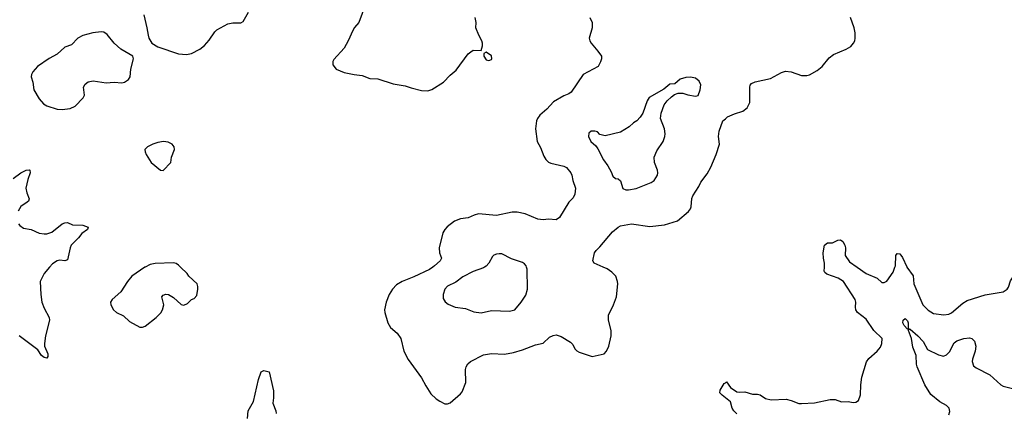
# Model space of a CAD drawing. Header units: inches. Extents: x 1834610 to 2027685, y 642842 to 774116.
# Tile 164 of 256: x 1864540 to 1872158, y 738879 to 741912. Entities that reach past the tile are written whole.
import ezdxf

# ---------------------------------------------------------------- set-up
doc = ezdxf.new("R2010")
doc.units = ezdxf.units.IN
doc.header["$MEASUREMENT"] = 0
for name, color, linetype in [('B8763', 7, 'Continuous'), ('B8764', 7, 'Continuous'), ('B8773', 7, 'Continuous'), ('B8774', 7, 'Continuous')]:
    doc.layers.add(name, color=color, linetype=linetype)

msp = doc.modelspace()

# ---------------------------------------------------------------- linework, layer by layer
at = {"layer": 'B8763', "color": 5}
for points, elevation in [([(1864771.1, 740000), (1864729.2, 739950), (1864699.1, 739890), (1864702.8, 739790), (1864712.4, 739730), (1864730, 739683), (1864768.9, 739610), (1864771.6, 739590), (1864738.8, 739470), (1864731.4, 739411.4), (1864731.6, 739390), (1864757.7, 739330), (1864758.4, 739310), (1864750, 739296), (1864730, 739301.3), (1864710, 739318), (1864680.6, 739360.6), (1864536.9, 739470)], 580), ([(1865508.8, 740000), (1865408, 739930), (1865374.9, 739890), (1865322.6, 739810), (1865256.3, 739750), (1865243, 739730), (1865244.9, 739710), (1865267.3, 739670), (1865290.3, 739650.3), (1865344.5, 739624.5), (1865390, 739579.3), (1865470, 739537.3), (1865490, 739537.3), (1865510, 739544.9), (1865596.2, 739610), (1865631.8, 739648.2), (1865646, 739670), (1865655.6, 739710), (1865639, 739770), (1865650, 739784.7), (1865670, 739790.7), (1865692, 739790), (1865730, 739766), (1865790, 739710.8), (1865810, 739707.3), (1865839.5, 739720.5), (1865870, 739751.3), (1865890, 739758), (1865910, 739782), (1865919.3, 739830), (1865919.3, 739850), (1865913.2, 739870), (1865849, 739930), (1865835.3, 739950), (1865785.3, 740000)], 620), ([(1867735.8, 740000), (1867710, 739982.2), (1867590, 739925.8), (1867500.5, 739890), (1867456.7, 739863.3), (1867424.6, 739830), (1867399.6, 739790), (1867376, 739730), (1867363.1, 739670), (1867364.9, 739650), (1867389.1, 739569.1), (1867410, 739534.9), (1867460.4, 739490), (1867488.4, 739450), (1867512.9, 739350), (1867546.6, 739286.6), (1867650, 739144), (1867681.7, 739081.7), (1867722.3, 739022.3), (1867762.8, 738982.8), (1867790, 738963.8), (1867830, 738944.9), (1867850, 738944), (1867870, 738950.8), (1867950, 739021), (1867962.5, 739037.5), (1867993.3, 739110), (1867989.7, 739210), (1867994, 739230), (1868006.8, 739253.2), (1868027.9, 739272.1), (1868130, 739322), (1868190, 739332.9), (1868290, 739328.9), (1868360.7, 739339.3), (1868430, 739360.3), (1868530, 739399.1), (1868590, 739412.7), (1868639.7, 739460.3), (1868667.2, 739472.8), (1868690, 739476), (1868730, 739464.9), (1868801.5, 739421.5), (1868821.2, 739401.2), (1868834.9, 739370), (1868850, 739353), (1868870, 739343.1), (1868970, 739308.5), (1869062, 739330), (1869079.3, 739350), (1869098, 739390), (1869116.9, 739470), (1869116.9, 739510), (1869095.6, 739590), (1869094.8, 739630), (1869134.7, 739710), (1869156.9, 739770), (1869167.8, 739870), (1869166, 739890), (1869151.6, 739930), (1869122, 739962), (1869086, 739986), (1869053.5, 740000)], 620), ([(1868136.9, 740000), (1868130, 739995.8), (1868050, 739965.4), (1867970, 739924.2), (1867914.9, 739885.1), (1867850, 739852.8), (1867830.3, 739830), (1867815.6, 739790), (1867817.4, 739757.4), (1867831.5, 739731.5), (1867854.3, 739714.3), (1867910.3, 739690.3), (1867990, 739679.6), (1868054.4, 739654.4), (1868110, 739647.6), (1868190, 739664.2), (1868330, 739659.1), (1868370, 739671), (1868419.3, 739730), (1868456.1, 739783.9), (1868469.6, 739830), (1868465.4, 739985.4), (1868460.8, 740000)], 640), ([(1866303.7, 738830), (1866309, 738890), (1866350, 738962), (1866388, 739132), (1866409, 739190), (1866430, 739202), (1866470, 739192), (1866503.6, 739043.6), (1866504.7, 738990), (1866498, 738950), (1866523, 738890), (1866523.8, 738870)], 580), ([(1870000, 738989.6), (1869974.2, 739010), (1869957.4, 739030), (1869958.7, 739050), (1869990, 739100.7), (1870000, 739106.7)], 580)]:
    msp.add_lwpolyline(points, dxfattribs=dict(at, elevation=elevation))
at = {"layer": 'B8764', "color": 5}
for points, elevation in [([(1867216.4, 742030), (1867163, 741890), (1867130, 741852), (1867117, 741830), (1867082.6, 741750), (1867050, 741693.2), (1866970, 741604), (1866962, 741590), (1866963.1, 741563.1), (1866990, 741530.5), (1867050, 741504.9), (1867127.8, 741487.8), (1867190, 741480.3), (1867250, 741458.9), (1867310, 741455.6), (1867430, 741416.8), (1867522.4, 741402.4), (1867570, 741384.6), (1867650, 741364.9), (1867698.3, 741361.7), (1867730, 741372.4), (1867819.5, 741430), (1867870, 741484.4), (1867918, 741522), (1868010, 741648), (1868030, 741664.9), (1868050, 741676.3), (1868110, 741674), (1868121.2, 741710), (1868120.9, 741730), (1868116.2, 741750), (1868092.7, 741792.7), (1868069.5, 741850), (1868072.3, 741890), (1868065.2, 741930)], 620), ([(1865502, 741950), (1865525.2, 741850), (1865533.4, 741793.4), (1865540.5, 741770), (1865563, 741730), (1865610, 741702.6), (1865770, 741648.2), (1865830, 741643.8), (1865870, 741650.5), (1865934.5, 741685.5), (1865970, 741714), (1866007, 741753), (1866050, 741819.1), (1866066.3, 741833.7), (1866150, 741880.4), (1866190, 741888.5), (1866250, 741887.6), (1866270, 741899.1), (1866309.4, 741970)], 620), ([(1868950.4, 741930), (1868970.4, 741890), (1868970.4, 741849.6), (1868946.8, 741770), (1868950.7, 741750), (1868960.7, 741730), (1869014, 741670), (1869040.7, 741630), (1869040.7, 741610), (1869033.2, 741586.8), (1869014.8, 741550), (1868899.5, 741490), (1868807.3, 741352.7), (1868790, 741339.5), (1868750, 741323.6), (1868670, 741278.9), (1868619.8, 741220.2), (1868565.4, 741174.6), (1868546.4, 741150), (1868538.7, 741130), (1868531.8, 741070), (1868543.8, 740970), (1868570, 740924.9), (1868596.7, 740856.7), (1868611.9, 740831.9), (1868632.2, 740812.2), (1868650, 740803), (1868750, 740781.6), (1868770.6, 740770), (1868804.9, 740730), (1868813, 740710), (1868819.1, 740670), (1868840.5, 740610), (1868836.3, 740563.7), (1868823.5, 740536.5), (1868790, 740502), (1868717, 740383), (1868690, 740367), (1868631.1, 740371.1), (1868590, 740365.1), (1868550, 740369.7), (1868450, 740411.5), (1868390, 740425.6), (1868350, 740426.3), (1868230, 740399.7), (1868089.1, 740410.9), (1868057.3, 740402.7), (1868010, 740382), (1867950, 740372.8), (1867904.3, 740355.7), (1867847.7, 740312.3), (1867828.5, 740291.5), (1867814.1, 740265.9), (1867785.5, 740150), (1867787.7, 740110), (1867803.8, 740070), (1867794.4, 740050), (1867750.3, 740010), (1867735.8, 740000)], 620), ([(1869053.5, 740000), (1868984, 740030), (1868974, 740050), (1868986.6, 740110), (1868999.3, 740130), (1869030, 740156.3), (1869125.8, 740274.2), (1869169.7, 740310), (1869190, 740319.1), (1869274.7, 740334.7), (1869414.6, 740314.6), (1869530, 740328.2), (1869630, 740359.3), (1869714.5, 740430), (1869729.5, 740450), (1869734.5, 740465.5), (1869740.5, 740530), (1869749.6, 740550), (1869795.8, 740624.2), (1869810, 740657.3), (1869858, 740722), (1869887.6, 740772.4), (1869929.3, 740870), (1869955.1, 740950), (1869947.8, 741010), (1869951.3, 741050), (1869981.4, 741130), (1870000, 741147.1)], 620), ([(1864490, 740685.2), (1864550, 740730.2), (1864590, 740750.2), (1864612.7, 740752.7), (1864618.8, 740750), (1864622, 740730), (1864602.8, 740677.2), (1864587.9, 740610), (1864594.5, 740574.5), (1864613, 740527), (1864608.4, 740510), (1864598.8, 740501.2), (1864550, 740469.7), (1864527.5, 740432.5)], 580), ([(1864530, 740334.9), (1864541.7, 740321.7), (1864570, 740302), (1864630, 740290.4), (1864690, 740263.1), (1864730, 740258.5), (1864750, 740258.6), (1864789.4, 740270), (1864870, 740334.9), (1864890, 740343.8), (1864910, 740344.4), (1864950, 740326.3), (1865030, 740324.2), (1865070.5, 740310), (1865064, 740290), (1865020.3, 740259.7), (1864994.1, 740225.9), (1864939.7, 740170), (1864930.1, 740149.9), (1864910, 740056.2), (1864890.2, 740049.8), (1864850, 740053.6), (1864830.2, 740049.8), (1864793.4, 740026.6), (1864771.1, 740000)], 580), ([(1868460.8, 740000), (1868457.6, 740010), (1868445.7, 740025.7), (1868430, 740036.3), (1868345, 740065), (1868270, 740102), (1868250, 740103.7), (1868230, 740099.3), (1868210, 740092.7), (1868198.8, 740081.2), (1868170.4, 740030), (1868150, 740007.8), (1868136.9, 740000)], 640), ([(1865785.3, 740000), (1865770, 740015.3), (1865750, 740028.7), (1865730, 740034), (1865589.1, 740029.1), (1865550, 740020.9), (1865510, 740000.9), (1865508.8, 740000)], 620)]:
    msp.add_lwpolyline(points, dxfattribs=dict(at, elevation=elevation))
for points, elevation in [([(1865170, 741819.1), (1865106, 741810), (1865030, 741789.7), (1864990.5, 741770), (1864942, 741718), (1864890, 741700.5), (1864830, 741646.3), (1864767.8, 741612.2), (1864677.6, 741550), (1864641.7, 741510), (1864631.6, 741490), (1864629, 741470), (1864642, 741430), (1864650.3, 741370), (1864690, 741301.6), (1864723.4, 741263.4), (1864750, 741246), (1864830, 741220.3), (1864870, 741217.7), (1864930, 741225.2), (1864970, 741244.6), (1865032.2, 741307.8), (1865041.8, 741330), (1865035.1, 741390), (1865046.6, 741413.4), (1865070, 741431), (1865110, 741440.7), (1865210, 741424.9), (1865270.4, 741430.4), (1865330, 741424.4), (1865350, 741430.5), (1865380.9, 741450), (1865394.7, 741470), (1865401.3, 741530), (1865419.6, 741610), (1865415.1, 741630), (1865324, 741684), (1865272, 741730), (1865217.9, 741797.9), (1865190, 741816.4)], 620), ([(1868150, 741662), (1868132, 741650), (1868131, 741630), (1868150, 741601), (1868170, 741598), (1868190, 741606), (1868194, 741610), (1868190, 741634)], 620), ([(1869730, 741469.3), (1869694, 741466), (1869650, 741454), (1869610, 741418), (1869570, 741414), (1869524.7, 741375.3), (1869410.8, 741310), (1869394, 741286), (1869362.4, 741190), (1869341.4, 741158.6), (1869314.8, 741130), (1869290, 741115.1), (1869255.4, 741084.6), (1869190, 741042.9), (1869070, 741016), (1869030, 741024), (1869010, 741045.2), (1868990, 741051.8), (1868962, 741050), (1868944.9, 741035.1), (1868940.7, 741010), (1868958.8, 740970), (1868997.5, 740937.5), (1869014.4, 740914.4), (1869057.1, 740830), (1869090, 740784), (1869116.5, 740736.5), (1869130, 740704), (1869150, 740685.5), (1869170, 740682), (1869188.1, 740668.1), (1869207, 740607), (1869230, 740597.1), (1869250, 740596.4), (1869310, 740607), (1869425.6, 740654.4), (1869449.5, 740670.5), (1869475.1, 740710), (1869478.4, 740730), (1869475.1, 740750), (1869453, 740810), (1869448.2, 740850), (1869470, 740899.1), (1869518.4, 740970), (1869532, 741010), (1869534.5, 741030), (1869529.4, 741070), (1869498.4, 741150), (1869502.4, 741190), (1869526.1, 741253.9), (1869550, 741285.5), (1869582.7, 741317.3), (1869606.8, 741333.2), (1869635.5, 741344.5), (1869670, 741344.9), (1869710, 741330.5), (1869770, 741320.5), (1869790, 741327.3), (1869805.1, 741370), (1869809.2, 741410), (1869796.6, 741436.6), (1869770, 741459.3)], 640), ([(1865652, 740972), (1865610, 740964.2), (1865570.8, 740950), (1865530, 740929.6), (1865509.1, 740910), (1865510.3, 740890), (1865519.2, 740870), (1865558.6, 740810), (1865630, 740748.7), (1865650, 740747.7), (1865709, 740810), (1865715.1, 740850), (1865738, 740910), (1865735.1, 740930), (1865719, 740950), (1865690, 740966.6)], 620)]:
    msp.add_lwpolyline(points, close=True, dxfattribs=dict(at, elevation=elevation))
at = {"layer": 'B8773', "color": 5}
for points, elevation in [([(1870000, 739106.7), (1870010, 739112.7), (1870040.5, 739070), (1870090, 739036.3), (1870110, 739033), (1870150, 739036.9), (1870210, 739018), (1870250, 739019.8), (1870270, 739014.4), (1870310, 738984.5), (1870354.6, 738974.6), (1870470, 738979.5), (1870510, 738970.9), (1870567.7, 738947.7), (1870590, 738945.3), (1870690, 738951), (1870810, 738978.5), (1870850, 738977.6), (1870899.1, 738959.1), (1870950, 738962), (1870990, 738954.8), (1871010, 738958), (1871029.2, 738970.8), (1871046, 739014), (1871047.3, 739090), (1871055.8, 739150), (1871091.9, 739268.1), (1871110, 739294), (1871174, 739350), (1871199.4, 739380.6), (1871211.8, 739410), (1871212.3, 739450), (1871150, 739511.8), (1871090, 739597.7), (1871022, 739650), (1871009.8, 739670), (1871006.8, 739690), (1871010.7, 739730), (1871005.6, 739750), (1870913.1, 739890), (1870874.1, 739914.1), (1870785.8, 739945.8), (1870770, 739959.3), (1870765.1, 739970), (1870766, 740000)], 580), ([(1871020.4, 740000), (1871090, 739950.3), (1871174.3, 739914.3), (1871210, 739880.7), (1871230, 739882), (1871250, 739890.8), (1871298.6, 739961.4), (1871312.3, 740000)], 580), ([(1871405.3, 740000), (1871454, 739934), (1871458, 739870), (1871528.4, 739710), (1871570, 739668.2), (1871610, 739640.7), (1871690, 739632), (1871730, 739635.6), (1871750, 739647.9), (1871837.1, 739722.9), (1871870, 739742.2), (1872010, 739786.3), (1872150, 739810.4), (1872179.3, 739830), (1872190, 739846), (1872206.5, 739893.5), (1872245.1, 739950), (1872259.3, 739990), (1872277.6, 740000)], 580), ([(1871730, 738858.8), (1871735.8, 738884.2), (1871730.9, 738910), (1871712.3, 738930), (1871660.5, 738960.5), (1871590, 739015.5), (1871543.5, 739090), (1871485, 739230), (1871479.8, 739250), (1871476.9, 739316.9), (1871450, 739382), (1871439.4, 739450), (1871417.2, 739510), (1871420.2, 739519.8), (1871430, 739520.7), (1871490, 739468.9), (1871530, 739424.4), (1871564.2, 739364.2), (1871650, 739322.6), (1871688.4, 739311.6), (1871710, 739321.3), (1871734.8, 739345.2), (1871770, 739415.8), (1871790, 739430.5), (1871846, 739450), (1871890, 739453.4), (1871907.5, 739447.5), (1871927.5, 739427.5), (1871938.8, 739390), (1871933.4, 739350), (1871913, 739290), (1871910.5, 739270), (1871918.8, 739238.8), (1871941.4, 739221.4), (1872047.2, 739167.2), (1872131, 739090), (1872150, 739080.5), (1872222, 739062)], 560), ([(1870090, 738867.1), (1870065.3, 738890), (1870051.8, 738910), (1870038.8, 738958.8), (1870000, 738989.6)], 580)]:
    msp.add_lwpolyline(points, dxfattribs=dict(at, elevation=elevation))
at = {"layer": 'B8773', "color": 5, "elevation": 560}
msp.add_lwpolyline([(1871419.6, 739520.4), (1871410, 739522), (1871382.7, 739550), (1871372, 739570), (1871375.1, 739590), (1871390, 739603), (1871410, 739584), (1871415.3, 739570), (1871414.4, 739534.4)], close=True, dxfattribs=at)
at = {"layer": 'B8774', "color": 5}
for points, elevation in [([(1870000, 741147.1), (1870017.1, 741162.9), (1870070, 741185.6), (1870135.3, 741204.7), (1870169.7, 741230.3), (1870188.2, 741271.8), (1870189.8, 741390.2), (1870192.5, 741407.5), (1870201.4, 741418.6), (1870230, 741432.2), (1870350, 741457), (1870435.6, 741504.4), (1870466.2, 741513.8), (1870508.6, 741508.6), (1870590, 741482), (1870630, 741480.7), (1870650, 741487.3), (1870710, 741521), (1870750, 741551), (1870803.3, 741616.7), (1870836.2, 741643.8), (1870935.2, 741684.8), (1870970, 741705.5), (1870992.3, 741730), (1871000.7, 741750), (1871005.1, 741770), (1871004.2, 741810), (1870995.8, 741850), (1870968.2, 741930)], 620), ([(1870766, 740000), (1870766.9, 740030), (1870758.7, 740070), (1870756.9, 740110), (1870766, 740170), (1870790, 740187.3), (1870830, 740187.3), (1870870, 740207.7), (1870890, 740210.5), (1870910, 740199.1), (1870925.3, 740170), (1870928.9, 740150), (1870926.5, 740090), (1870961.8, 740041.8), (1871020.4, 740000)], 580), ([(1871312.3, 740000), (1871315.8, 740010), (1871318.4, 740090), (1871330, 740104.9), (1871350, 740103), (1871370, 740074), (1871403, 740003), (1871405.3, 740000)], 580)]:
    msp.add_lwpolyline(points, dxfattribs=dict(at, elevation=elevation))

doc.saveas('drawing.dxf')
